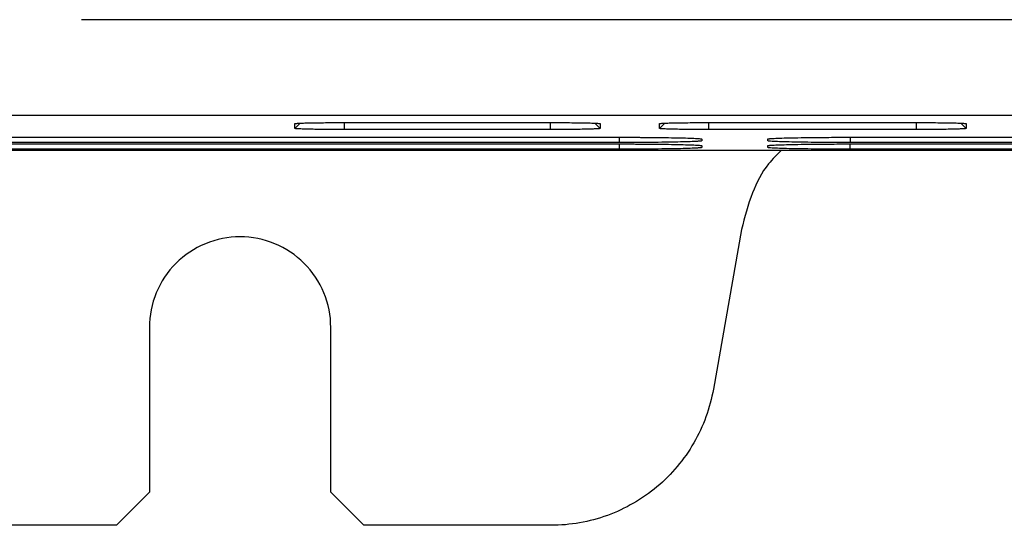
# Model space of a CAD drawing. Header units: millimetres. Extents: x -0.39 to 0.76, y -0.29 to 0.59.
# Tile 25 of 137: x 0.1588 to 0.1886, y 0.0154 to 0.0307. Entities that reach past the tile are written whole.
import ezdxf

# ---------------------------------------------------------------- set-up
doc = ezdxf.new("R2010")
doc.units = ezdxf.units.MM

msp = doc.modelspace()

# ---------------------------------------------------------------- linework, layer by layer
at = {"color": 7, "linetype": 'Continuous', "lineweight": 25}
for p, q in [((0.205454, 0.030721), (0.160642, 0.030721)), ((0.152569, 0.027829), (0.205454, 0.027829)), ((0.167119, 0.027421), (0.167119, 0.027569)), ((0.168619, 0.0276), (0.174869, 0.0276)), ((0.176369, 0.027569), (0.176369, 0.027421)), ((0.178169, 0.027421), (0.178169, 0.027569)), ((0.179669, 0.0276), (0.185966, 0.0276)), ((0.187466, 0.027569), (0.187466, 0.027421)), ((0.174869, 0.027389), (0.168619, 0.027389)), ((0.185966, 0.027389), (0.179669, 0.027389)), ((0.151157, 0.026952), (0.176954, 0.026952)), ((0.176954, 0.026994), (0.15269, 0.026994)), ((0.153238, 0.027155), (0.176954, 0.027155)), ((0.179454, 0.027101), (0.179454, 0.027048)), ((0.179454, 0.026898), (0.179454, 0.026845)), ((0.181454, 0.027048), (0.181454, 0.027101)), ((0.181454, 0.026845), (0.181454, 0.026898)), ((0.183954, 0.027155), (0.226954, 0.027155)), ((0.226954, 0.026994), (0.183954, 0.026994)), ((0.183954, 0.026952), (0.226954, 0.026952)), ((0.144611, 0.026759), (0.266297, 0.026759)), ((0.176954, 0.026791), (0.150609, 0.026791)), ((0.226954, 0.026791), (0.183954, 0.026791)), ((0.180659, 0.02436), (0.179805, 0.019517)), ((0.162704, 0.021386), (0.162704, 0.016386)), ((0.168204, 0.016386), (0.168204, 0.021386)), ((0.161704, 0.015386), (0.162704, 0.016386)), ((0.168204, 0.016386), (0.169204, 0.015386)), ((0.161704, 0.015386), (0.156027, 0.015386)), ((0.174881, 0.015386), (0.169204, 0.015386))]:
    msp.add_line(p, q, dxfattribs=at)
at = {"color": 9, "linetype": 'Continuous', "lineweight": 25}
for p, q in [((0.167119, 0.027421), (0.16728, 0.027582)), ((0.168619, 0.027389), (0.168619, 0.0276)), ((0.174869, 0.027389), (0.174869, 0.0276)), ((0.176369, 0.027421), (0.176208, 0.027582)), ((0.178169, 0.027421), (0.17833, 0.027582)), ((0.179669, 0.027389), (0.179669, 0.0276)), ((0.185966, 0.027389), (0.185966, 0.0276)), ((0.187466, 0.027421), (0.187305, 0.027582)), ((0.176954, 0.026994), (0.176954, 0.027155)), ((0.176954, 0.026791), (0.176954, 0.026952)), ((0.183954, 0.027155), (0.183954, 0.026994)), ((0.183954, 0.026791), (0.183954, 0.026952))]:
    msp.add_line(p, q, dxfattribs=at)
at = {"color": 7, "linetype": 'Continuous', "lineweight": 25}
for points, knots in [([(0.1671190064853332, 0.0275685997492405), (0.167119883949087, 0.0275694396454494), (0.1671216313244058, 0.0275711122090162), (0.1671359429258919, 0.0275736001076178), (0.1671588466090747, 0.0275760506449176), (0.1671911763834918, 0.0275784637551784), (0.1672527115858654, 0.0275819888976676), (0.1673643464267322, 0.0275864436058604), (0.1675529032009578, 0.0275912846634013), (0.1677811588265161, 0.0275952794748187), (0.1680134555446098, 0.0275978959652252), (0.168229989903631, 0.0275994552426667), (0.1684227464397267, 0.0276002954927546), (0.1685533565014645, 0.0276003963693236), (0.1686190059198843, 0.0276004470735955)], [0, 0, 0, 0, 0.050251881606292, 0.1000712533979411, 0.1497742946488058, 0.1996793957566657, 0.2501011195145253, 0.3747831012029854, 0.499871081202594, 0.6246046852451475, 0.7496470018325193, 0.8331747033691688, 0.9161474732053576, 1, 1, 1, 1]), ([(0.1748690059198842, 0.0276004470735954), (0.1749083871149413, 0.027600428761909), (0.1749867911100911, 0.0276003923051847), (0.1751034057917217, 0.0276000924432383), (0.1752182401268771, 0.0275996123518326), (0.1753312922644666, 0.0275989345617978), (0.175496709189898, 0.0275976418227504), (0.1757060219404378, 0.0275952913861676), (0.1759342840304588, 0.0275913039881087), (0.1761231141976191, 0.0275864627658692), (0.1762473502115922, 0.0275815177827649), (0.176321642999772, 0.0275769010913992), (0.1763617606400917, 0.0275727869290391), (0.1763665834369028, 0.0275699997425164), (0.1763690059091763, 0.0275685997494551)], [0, 0, 0, 0, 0.0503247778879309, 0.1001915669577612, 0.1499055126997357, 0.1997745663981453, 0.2501038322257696, 0.3749133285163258, 0.4998805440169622, 0.6246803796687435, 0.7496509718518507, 0.8333243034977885, 0.9162794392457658, 1, 1, 1, 1]), ([(0.1781690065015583, 0.0275685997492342), (0.1781698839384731, 0.0275694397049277), (0.1781716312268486, 0.0275711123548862), (0.178185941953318, 0.0275736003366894), (0.1782088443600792, 0.0275760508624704), (0.1782411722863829, 0.0275784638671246), (0.1783027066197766, 0.0275819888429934), (0.1784143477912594, 0.0275864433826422), (0.1786029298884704, 0.0275912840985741), (0.1788311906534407, 0.0275952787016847), (0.1790634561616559, 0.0275978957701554), (0.17927996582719, 0.0275994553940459), (0.1794727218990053, 0.0276002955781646), (0.1796033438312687, 0.027600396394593), (0.1796690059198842, 0.02760044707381)], [0, 0, 0, 0, 0.0502557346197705, 0.100077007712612, 0.1497799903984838, 0.1996831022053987, 0.2501009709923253, 0.3747803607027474, 0.4998701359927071, 0.6246111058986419, 0.7496476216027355, 0.8331586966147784, 0.9161308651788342, 1, 1, 1, 1]), ([(0.1859660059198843, 0.0276004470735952), (0.1860053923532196, 0.0276004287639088), (0.1860838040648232, 0.0276003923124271), (0.1862004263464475, 0.0276000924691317), (0.1863152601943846, 0.0275996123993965), (0.1864283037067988, 0.0275989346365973), (0.1865936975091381, 0.0275976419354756), (0.1868029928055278, 0.0275952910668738), (0.1870312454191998, 0.0275913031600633), (0.1872200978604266, 0.0275864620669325), (0.1873443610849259, 0.0275815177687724), (0.1874186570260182, 0.0275769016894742), (0.1874587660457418, 0.0275727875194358), (0.1874635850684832, 0.0275700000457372), (0.1874660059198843, 0.0275685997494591)], [0, 0, 0, 0, 0.0503317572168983, 0.10020199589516, 0.1499158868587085, 0.199781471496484, 0.250104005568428, 0.3748961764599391, 0.4998806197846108, 0.624694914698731, 0.7496517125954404, 0.8333063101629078, 0.9162608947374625, 1, 1, 1, 1]), ([(0.1686190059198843, 0.0273889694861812), (0.168579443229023, 0.0273889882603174), (0.1685006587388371, 0.0273890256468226), (0.1683834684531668, 0.0273893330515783), (0.1682680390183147, 0.0273898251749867), (0.1681543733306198, 0.0273905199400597), (0.167988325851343, 0.0273918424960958), (0.1677785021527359, 0.0273942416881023), (0.167550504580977, 0.0273982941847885), (0.1673623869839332, 0.027403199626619), (0.1672391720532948, 0.0274081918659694), (0.1671657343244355, 0.0274128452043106), (0.1671261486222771, 0.0274169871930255), (0.167121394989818, 0.0274197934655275), (0.1671190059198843, 0.0274212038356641)], [0, 0, 0, 0, 0.0502517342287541, 0.1000704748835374, 0.1497727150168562, 0.1996771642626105, 0.2500986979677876, 0.3747856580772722, 0.4998654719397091, 0.6245964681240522, 0.7496397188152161, 0.8331889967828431, 0.9161645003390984, 1, 1, 1, 1]), ([(0.1763690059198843, 0.0274212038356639), (0.1763681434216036, 0.0274203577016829), (0.1763664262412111, 0.0274186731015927), (0.176352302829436, 0.0274161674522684), (0.1763296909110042, 0.0274136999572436), (0.1762977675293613, 0.0274112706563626), (0.1762368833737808, 0.0274077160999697), (0.1761261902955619, 0.0274032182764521), (0.1759383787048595, 0.0273983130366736), (0.1757103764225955, 0.0273942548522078), (0.1754775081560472, 0.0273915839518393), (0.1752600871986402, 0.0273899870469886), (0.1750662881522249, 0.0273891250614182), (0.1749349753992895, 0.0273890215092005), (0.1748690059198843, 0.0273889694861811)], [0, 0, 0, 0, 0.0503206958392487, 0.1001853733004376, 0.1498990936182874, 0.1997696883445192, 0.2501021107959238, 0.3749124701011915, 0.4998746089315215, 0.6246924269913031, 0.7496443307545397, 0.8332916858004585, 0.91624834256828, 1, 1, 1, 1]), ([(0.1796690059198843, 0.027388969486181), (0.1796294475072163, 0.0273889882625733), (0.1795506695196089, 0.0273890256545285), (0.1794334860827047, 0.0273893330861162), (0.1793180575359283, 0.0273898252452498), (0.1792043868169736, 0.0273905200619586), (0.1790383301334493, 0.0273918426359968), (0.1788284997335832, 0.0273942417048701), (0.1786005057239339, 0.027398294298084), (0.1784123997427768, 0.0274031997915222), (0.1782891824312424, 0.0274081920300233), (0.1782157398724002, 0.0274128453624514), (0.1781761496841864, 0.0274169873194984), (0.1781713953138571, 0.0274197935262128), (0.1781690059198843, 0.0274212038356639)], [0, 0, 0, 0, 0.0502465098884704, 0.1000626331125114, 0.1497648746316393, 0.1996719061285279, 0.2500985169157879, 0.374790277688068, 0.4998650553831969, 0.6245968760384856, 0.7496394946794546, 0.8331922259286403, 0.9161677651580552, 1, 1, 1, 1]), ([(0.1874660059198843, 0.0274212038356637), (0.1874651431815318, 0.0274203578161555), (0.1874634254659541, 0.027418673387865), (0.1874492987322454, 0.0274161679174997), (0.1874266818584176, 0.0274137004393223), (0.1873947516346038, 0.0274112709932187), (0.1873338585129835, 0.0274077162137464), (0.1872231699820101, 0.0274032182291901), (0.1870353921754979, 0.0273983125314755), (0.1868074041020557, 0.0273942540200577), (0.1865745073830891, 0.0273915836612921), (0.1863570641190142, 0.0273899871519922), (0.1861632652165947, 0.0273891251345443), (0.1860319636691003, 0.0273890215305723), (0.1859660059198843, 0.0273889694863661)], [0, 0, 0, 0, 0.05031381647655, 0.1001750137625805, 0.1498887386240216, 0.1997628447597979, 0.2501022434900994, 0.3749182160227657, 0.4998754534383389, 0.6246872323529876, 0.749643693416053, 0.8333060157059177, 0.9162632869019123, 1, 1, 1, 1]), ([(0.1769538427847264, 0.0271545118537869), (0.1770086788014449, 0.027154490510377), (0.1771178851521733, 0.0271544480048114), (0.1772805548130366, 0.0271540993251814), (0.1774411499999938, 0.0271535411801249), (0.177599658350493, 0.0271527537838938), (0.1777560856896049, 0.0271517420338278), (0.1780110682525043, 0.027149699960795), (0.1783504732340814, 0.0271458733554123), (0.1787309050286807, 0.0271392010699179), (0.1790453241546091, 0.0271311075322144), (0.1792518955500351, 0.0271228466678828), (0.1793752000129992, 0.0271151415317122), (0.1794418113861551, 0.0271082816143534), (0.1794498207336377, 0.0271036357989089), (0.1794538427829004, 0.0271013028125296)], [0, 0, 0, 0, 0.0419963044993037, 0.0836359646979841, 0.1250963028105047, 0.1665569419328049, 0.2081975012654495, 0.2501952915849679, 0.3750703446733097, 0.500044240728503, 0.6249141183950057, 0.7498811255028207, 0.8335099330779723, 0.9163937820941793, 1, 1, 1, 1]), ([(0.1794538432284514, 0.027047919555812), (0.1794528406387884, 0.0270467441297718), (0.1794508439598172, 0.0270444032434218), (0.1794344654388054, 0.0270409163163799), (0.1794082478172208, 0.0270374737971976), (0.1793712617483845, 0.0270340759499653), (0.1793237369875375, 0.0270307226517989), (0.179227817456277, 0.0270252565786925), (0.1790480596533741, 0.027017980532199), (0.1787345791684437, 0.0270098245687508), (0.1783543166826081, 0.0270030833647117), (0.1779661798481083, 0.0269986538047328), (0.1776041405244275, 0.026996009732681), (0.1772817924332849, 0.026994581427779), (0.1770634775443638, 0.0269944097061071), (0.1769538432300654, 0.0269943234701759)], [0, 0, 0, 0, 0.041995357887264, 0.083634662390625, 0.1250950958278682, 0.1665561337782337, 0.2081972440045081, 0.2501955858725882, 0.3750702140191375, 0.5000440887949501, 0.6249194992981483, 0.7498804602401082, 0.8335053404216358, 0.9163889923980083, 1, 1, 1, 1]), ([(0.1769538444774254, 0.0269516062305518), (0.1770086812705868, 0.0269515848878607), (0.1771178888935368, 0.0269515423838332), (0.1772805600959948, 0.0269511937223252), (0.1774411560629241, 0.0269506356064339), (0.1775996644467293, 0.026949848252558), (0.177756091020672, 0.0269488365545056), (0.178011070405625, 0.0269467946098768), (0.1783504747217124, 0.026942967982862), (0.1787308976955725, 0.0269362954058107), (0.1790453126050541, 0.0269282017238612), (0.1792518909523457, 0.0269199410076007), (0.1793752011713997, 0.0269122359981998), (0.1794418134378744, 0.0269053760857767), (0.1794498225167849, 0.0269007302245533), (0.1794538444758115, 0.0268983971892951)], [0, 0, 0, 0, 0.0419969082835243, 0.083636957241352, 0.1250974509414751, 0.1665579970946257, 0.2081982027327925, 0.2501953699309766, 0.375067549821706, 0.5000442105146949, 0.6249153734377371, 0.7498812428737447, 0.8335082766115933, 0.9163920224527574, 1, 1, 1, 1]), ([(0.1814538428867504, 0.0271013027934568), (0.1814548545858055, 0.0271024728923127), (0.1814568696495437, 0.0271048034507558), (0.1814733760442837, 0.0271082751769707), (0.1814997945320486, 0.0271117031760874), (0.1815370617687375, 0.0271150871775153), (0.1815849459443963, 0.0271184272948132), (0.1816814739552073, 0.0271238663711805), (0.1818621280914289, 0.0271311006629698), (0.1821763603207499, 0.0271391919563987), (0.1825568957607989, 0.0271458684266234), (0.1829444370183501, 0.0271502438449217), (0.1833055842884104, 0.0271528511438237), (0.183626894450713, 0.0271542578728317), (0.1838445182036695, 0.0271544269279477), (0.1839538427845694, 0.0271545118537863)], [0, 0, 0, 0, 0.0419565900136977, 0.0835675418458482, 0.1250139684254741, 0.1664791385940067, 0.2081460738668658, 0.250195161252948, 0.3750067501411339, 0.5000413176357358, 0.6248542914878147, 0.7498792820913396, 0.8334272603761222, 0.916321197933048, 1, 1, 1, 1]), ([(0.1839538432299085, 0.0269943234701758), (0.1838988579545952, 0.0269943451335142), (0.1837893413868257, 0.0269943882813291), (0.1836262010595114, 0.0269947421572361), (0.1834651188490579, 0.0269953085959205), (0.1833061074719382, 0.0269961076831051), (0.1831491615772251, 0.0269971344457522), (0.1828935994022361, 0.0269992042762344), (0.1825536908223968, 0.0270030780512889), (0.1821735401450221, 0.0270098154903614), (0.1818598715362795, 0.0270179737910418), (0.1816543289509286, 0.0270262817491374), (0.1815318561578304, 0.02703402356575), (0.1814657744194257, 0.0270409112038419), (0.1814578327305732, 0.0270455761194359), (0.1814538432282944, 0.0270479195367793)], [0, 0, 0, 0, 0.0419579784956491, 0.0835695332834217, 0.125015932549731, 0.1664806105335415, 0.2081467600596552, 0.2501949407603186, 0.3750008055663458, 0.500040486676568, 0.6248546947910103, 0.74987800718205, 0.8334278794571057, 0.9163226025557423, 1, 1, 1, 1]), ([(0.1814538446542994, 0.0268983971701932), (0.1814548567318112, 0.0268995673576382), (0.1814568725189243, 0.0269018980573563), (0.1814733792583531, 0.0269053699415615), (0.1814997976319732, 0.026908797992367), (0.1815370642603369, 0.0269121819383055), (0.1815849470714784, 0.0269155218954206), (0.1816814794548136, 0.0269209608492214), (0.1818621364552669, 0.0269281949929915), (0.1821763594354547, 0.0269362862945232), (0.182556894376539, 0.0269429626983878), (0.1829444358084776, 0.0269473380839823), (0.1833055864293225, 0.0269499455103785), (0.1836268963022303, 0.0269513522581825), (0.1838445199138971, 0.026951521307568), (0.1839538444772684, 0.0269516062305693)], [0, 0, 0, 0, 0.0419597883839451, 0.0835726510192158, 0.1250196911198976, 0.166484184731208, 0.2081491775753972, 0.2501950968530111, 0.3750088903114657, 0.5000414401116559, 0.6248502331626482, 0.7498794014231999, 0.8334273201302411, 0.9163211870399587, 1, 1, 1, 1]), ([(0.1794538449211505, 0.0268450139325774), (0.1794528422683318, 0.0268438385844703), (0.1794508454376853, 0.0268414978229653), (0.1794344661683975, 0.0268380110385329), (0.1794082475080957, 0.0268345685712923), (0.1793712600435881, 0.0268311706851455), (0.1793237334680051, 0.0268278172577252), (0.1792278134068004, 0.0268223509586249), (0.1790480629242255, 0.0268150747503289), (0.1787345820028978, 0.0268069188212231), (0.1783543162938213, 0.0268001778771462), (0.177966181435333, 0.0267957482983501), (0.1776041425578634, 0.0267931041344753), (0.177281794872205, 0.0267916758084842), (0.1770634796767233, 0.0267915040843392), (0.1769538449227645, 0.0267914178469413)], [0, 0, 0, 0, 0.0419926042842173, 0.0836302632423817, 0.1250901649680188, 0.1665517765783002, 0.2081945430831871, 0.2501955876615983, 0.3750737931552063, 0.5000439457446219, 0.6249182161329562, 0.7498804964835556, 0.8335049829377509, 0.91638859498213, 1, 1, 1, 1]), ([(0.1818731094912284, 0.0267593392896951), (0.1817349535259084, 0.026626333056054), (0.1813544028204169, 0.0262599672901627), (0.1809321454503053, 0.0254298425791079), (0.18075384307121, 0.0247326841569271), (0.1806585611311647, 0.0243601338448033)], [0, 0, 0, 0, 0.2097259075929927, 0.5776901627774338, 1, 1, 1, 1]), ([(0.1839538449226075, 0.0267914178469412), (0.1838988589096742, 0.0267914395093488), (0.1837893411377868, 0.0267914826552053), (0.1836261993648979, 0.0267918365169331), (0.183465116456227, 0.026792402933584), (0.1833061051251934, 0.0267932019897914), (0.1831491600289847, 0.0267942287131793), (0.1828935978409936, 0.0267962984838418), (0.1825536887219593, 0.0268001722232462), (0.18217354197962, 0.0268069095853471), (0.1818598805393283, 0.0268150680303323), (0.1816543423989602, 0.0268233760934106), (0.1815318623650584, 0.0268311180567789), (0.1814657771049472, 0.0268380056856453), (0.1814578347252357, 0.0268426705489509), (0.1814538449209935, 0.0268450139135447)], [0, 0, 0, 0, 0.0419585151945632, 0.0835704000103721, 0.1250169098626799, 0.1664814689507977, 0.2081472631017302, 0.2501948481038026, 0.3750007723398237, 0.5000405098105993, 0.6248499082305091, 0.7498780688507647, 0.8334298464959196, 0.9163245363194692, 1, 1, 1, 1]), ([(0.1682038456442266, 0.0213857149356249), (0.1682038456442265, 0.0217456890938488), (0.1681322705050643, 0.022105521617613), (0.1678567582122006, 0.022770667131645), (0.1676529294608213, 0.0230757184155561), (0.1671438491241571, 0.0235847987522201), (0.166838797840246, 0.0237886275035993), (0.166173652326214, 0.0240641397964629), (0.1658138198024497, 0.024135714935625), (0.165093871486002, 0.024135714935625), (0.1647340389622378, 0.0240641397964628), (0.1640688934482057, 0.0237886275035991), (0.1637638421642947, 0.0235847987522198), (0.1632547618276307, 0.0230757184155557), (0.1630509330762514, 0.0227706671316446), (0.1627754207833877, 0.0221055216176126), (0.1627038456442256, 0.0217456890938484), (0.1627038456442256, 0.0213857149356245)], [0, 0, 0, 0, 0.125, 0.125, 0.25, 0.25, 0.375, 0.375, 0.5, 0.5, 0.625, 0.625, 0.75, 0.75, 0.875, 0.875, 1, 1, 1, 1]), ([(0.1798046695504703, 0.0195174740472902), (0.1797036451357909, 0.0189445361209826), (0.1795016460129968, 0.0183895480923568), (0.1789198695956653, 0.0173818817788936), (0.1785402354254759, 0.016929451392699), (0.177648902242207, 0.0161815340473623), (0.1771374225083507, 0.0158862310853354), (0.1760440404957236, 0.0154882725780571), (0.1754624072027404, 0.0153857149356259), (0.174880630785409, 0.0153857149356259)], [0, 0, 0, 0, 0.25, 0.25, 0.5, 0.5, 0.75, 0.75, 1, 1, 1, 1])]:
    msp.add_open_spline(points, degree=3, knots=knots, dxfattribs=at)

doc.saveas('drawing.dxf')
